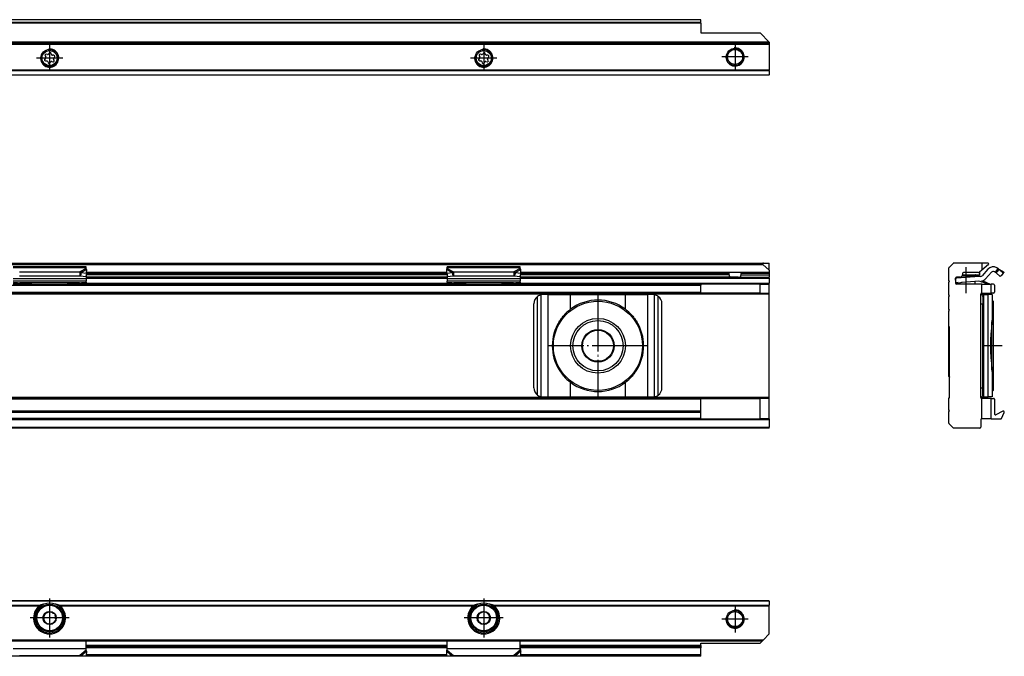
# Model space of a CAD drawing. Header units: millimetres. Extents: x -746 to 1106, y -92 to 517.
# Tile 55 of 55: x 891 to 1106, y 378 to 517. Entities that reach past the tile are written whole.
import ezdxf

# ---------------------------------------------------------------- set-up
doc = ezdxf.new("R2010")
doc.units = ezdxf.units.MM
doc.linetypes.add('DOT_CENTER', pattern=[14, 12, -1, 0, -1])
doc.layers.add('1', color=7, linetype='Continuous')

# ---------------------------------------------------------------- blocks, each defined once
blk = doc.blocks.new('SOPORTE_SV2-T__51', base_point=(229.75, 504.65))
at = {"color": 7, "linetype": 'Continuous'}
for p, q in [((1039.75, 516.8), (244.75, 516.8)), ((1039.75, 516.78), (1039.75, 516.8)), ((1039.75, 516.19), (1039.75, 516.78)), ((1039.75, 516.01), (1039.75, 516.19)), ((1039.75, 516.01), (1039.75, 513.9)), ((1039.75, 513.9), (1052.75, 513.9)), ((1054.75, 511.9), (1052.75, 513.9)), ((1054.75, 511.65), (229.75, 511.65)), ((1054.75, 511.9), (1054.75, 511.85)), ((1054.75, 511.85), (1054.75, 511.65)), ((1054.75, 511.65), (1054.75, 511.45)), ((1054.75, 511.45), (1054.75, 505.74)), ((896.27, 508.88), (896.4, 508.65)), ((896.79, 509.16), (896.53, 509.22)), ((897.17, 509.49), (897.04, 509.27)), ((897.67, 509.19), (897.6, 509.44)), ((898.15, 509.02), (897.89, 509.02)), ((898.14, 508.43), (898.32, 508.62)), ((991.27, 508.88), (991.4, 508.65)), ((991.79, 509.16), (991.53, 509.22)), ((992.17, 509.49), (992.04, 509.27)), ((992.67, 509.19), (992.6, 509.44)), ((993.15, 509.02), (992.89, 509.02)), ((993.14, 508.43), (993.32, 508.62)), ((896.36, 508.38), (896.18, 508.19)), ((896.35, 507.79), (896.61, 507.79)), ((896.83, 507.62), (896.9, 507.37)), ((897.33, 507.32), (897.46, 507.54)), ((897.72, 507.65), (897.97, 507.59)), ((898.23, 507.93), (898.1, 508.16)), ((991.36, 508.38), (991.18, 508.19)), ((991.35, 507.79), (991.61, 507.79)), ((991.83, 507.62), (991.9, 507.37)), ((992.33, 507.32), (992.46, 507.54)), ((992.72, 507.65), (992.97, 507.59)), ((993.23, 507.93), (993.1, 508.16)), ((1054.75, 504.65), (229.75, 504.65)), ((1054.75, 505.6), (1054.75, 505.74)), ((1054.75, 505.6), (1054.75, 504.71)), ((1054.75, 504.65), (1054.75, 504.71))]:
    blk.add_line(p, q, dxfattribs=at)
at = {"color": 3, "linetype": 'Continuous'}
for p, q in [((1039.75, 516.78), (244.75, 516.78)), ((1039.75, 516.19), (244.75, 516.19)), ((1039.75, 516.01), (244.75, 516.01)), ((1054.75, 511.85), (229.75, 511.85)), ((229.75, 511.45), (1054.75, 511.45)), ((1054.75, 505.74), (229.75, 505.74)), ((1054.75, 505.6), (229.75, 505.6)), ((229.75, 504.71), (1054.75, 504.71))]:
    blk.add_line(p, q, dxfattribs=at)
at = {"color": 7, "linetype": 'Continuous'}
for centre, radius in [((897.25, 508.4), 1.9), ((897.25, 508.4), 1.65), ((992.25, 508.4), 1.9), ((992.25, 508.4), 1.65), ((1047.25, 508.65), 1.9), ((1047.25, 508.65), 1.65)]:
    blk.add_circle(centre, radius, dxfattribs=at)
for centre, start, end in [((896.47, 509), 76.5421, 209.4344), ((896.2, 508.54), 316.1284, 29.4344), ((896.84, 509.39), 256.5421, 329.8481), ((897.37, 509.37), 16.1284, 149.8481), ((897.89, 509.25), 196.1284, 269.4344), ((898.15, 508.78), 316.1284, 89.4344), ((991.47, 509), 76.5421, 209.4344), ((991.2, 508.54), 316.1284, 29.4344), ((991.84, 509.39), 256.5421, 329.8481), ((992.37, 509.37), 16.1284, 149.8481), ((992.89, 509.25), 196.1284, 269.4344), ((993.15, 508.78), 316.1284, 89.4344), ((896.35, 508.03), 136.1284, 269.4344), ((896.61, 507.56), 16.1294, 89.4344), ((897.13, 507.43), 196.1294, 329.4344), ((897.66, 507.42), 76.1284, 149.4344), ((898.03, 507.81), 256.1284, 29.4344), ((898.3, 508.27), 136.1284, 209.4344), ((991.35, 508.03), 136.1284, 269.4344), ((991.61, 507.56), 16.1294, 89.4344), ((992.13, 507.43), 196.1294, 329.4344), ((992.66, 507.42), 76.1284, 149.4344), ((993.03, 507.81), 256.1284, 29.4344), ((993.3, 508.27), 136.1284, 209.4344)]:
    blk.add_arc(centre, 0.233, start, end, dxfattribs=at)
at = {"layer": '1', "color": 2, "linetype": 'DOT_CENTER'}
for p, q in [((897.25, 511.3), (897.25, 505.5)), ((992.25, 511.3), (992.25, 505.5)), ((1047.25, 511.55), (1047.25, 505.75)), ((1050.15, 508.65), (1044.35, 508.65)), ((900.15, 508.4), (894.35, 508.4)), ((995.15, 508.4), (989.35, 508.4))]:
    blk.add_line(p, q, dxfattribs=at)
at = {"layer": '1', "color": 30, "linetype": 'Continuous'}
for centre in [(897.25, 508.4), (992.25, 508.4), (1047.25, 508.65)]:
    blk.add_arc(centre, 2, 175, 95, dxfattribs=at)
blk = doc.blocks.new('Bottom6', base_point=(317.25, 510.72))
blk.add_blockref('SOPORTE_SV2-T__51', (229.75, 504.65))
blk = doc.blocks.new('SOPORTE_SV2-T__52', base_point=(229.75, 427.45))
at = {"color": 7, "linetype": 'Continuous'}
for p, q in [((231.05, 463.55), (1053.45, 463.55)), ((1053.45, 463.55), (1054.75, 463.55)), ((1054.75, 462), (1054.75, 463.55)), ((231.18, 463.2), (1053.32, 463.2)), ((905.25, 462.72), (889.25, 462.72)), ((890.66, 461.6), (903.84, 461.6)), ((903.84, 461.6), (903.84, 461.09)), ((904.17, 461.51), (904.06, 461.07)), ((904.17, 461.51), (905.34, 461.33)), ((905.34, 461.33), (905.16, 460.6)), ((905.25, 462.51), (905.25, 462.72)), ((905.25, 462.33), (905.25, 462.51)), ((905.34, 461.33), (905.36, 462.13)), ((984.16, 461.45), (905.34, 461.45)), ((984.16, 461.33), (984.14, 462.13)), ((984.16, 461.33), (985.33, 461.51)), ((984.16, 461.33), (984.34, 460.6)), ((984.25, 462.51), (984.25, 462.72)), ((1000.25, 462.72), (984.25, 462.72)), ((984.25, 462.33), (984.25, 462.51)), ((985.33, 461.51), (985.44, 461.07)), ((985.66, 461.6), (998.84, 461.6)), ((985.66, 461.6), (985.66, 461.09)), ((998.84, 461.6), (998.84, 461.09)), ((999.17, 461.51), (999.06, 461.07)), ((999.17, 461.51), (1000.34, 461.33)), ((1000.34, 461.33), (1000.16, 460.6)), ((1000.25, 462.51), (1000.25, 462.72)), ((1000.25, 462.33), (1000.25, 462.51)), ((1000.34, 461.33), (1000.36, 462.13)), ((1045.81, 461.45), (1000.34, 461.45)), ((1048.69, 461.45), (1045.81, 461.45)), ((1045.94, 460.95), (1045.94, 461.25)), ((1048.56, 460.95), (1048.56, 461.25)), ((1054.75, 461.45), (1048.69, 461.45)), ((1053.32, 463.2), (1054.75, 462)), ((1054.75, 462), (1054.75, 461.5)), ((1054.75, 461.45), (1054.75, 461.5)), ((1054.75, 461.45), (1054.75, 461.25)), ((1054.75, 461.25), (1054.75, 460.95)), ((905.25, 459.62), (889.25, 459.62)), ((889.25, 458.95), (892.01, 458.95)), ((890.66, 460.75), (903.84, 460.75)), ((890.74, 459.23), (890.74, 459.12)), ((890.74, 459.23), (894.25, 458.96)), ((892.01, 458.95), (890.74, 459.05)), ((892.01, 458.95), (894.25, 458.95)), ((894.25, 458.96), (894.25, 458.95)), ((894.25, 458.96), (900.25, 458.96)), ((894.25, 458.95), (900.25, 458.95)), ((900.25, 458.96), (903.76, 459.23)), ((900.25, 458.96), (900.25, 458.95)), ((900.25, 458.95), (902.49, 458.95)), ((903.76, 459.05), (902.49, 458.95)), ((902.49, 458.95), (905.25, 458.95)), ((903.76, 459.12), (903.76, 459.23)), ((903.84, 461.09), (903.84, 460.75)), ((904.06, 461.07), (903.98, 460.78)), ((903.98, 460.78), (905.16, 460.6)), ((905.25, 460.98), (905.25, 460.11)), ((984.25, 460.45), (905.25, 460.45)), ((905.25, 460.11), (905.25, 459.62)), ((905.25, 459.34), (905.25, 459.62)), ((905.25, 459.34), (905.25, 459.16)), ((905.25, 459.16), (905.25, 458.95)), ((905.25, 458.95), (984.25, 458.95)), ((984.25, 460.98), (984.25, 460.11)), ((984.25, 460.11), (984.25, 459.62)), ((1000.25, 459.62), (984.25, 459.62)), ((984.25, 459.34), (984.25, 459.62)), ((984.25, 459.34), (984.25, 459.16)), ((984.25, 459.16), (984.25, 458.95)), ((984.25, 458.95), (987.01, 458.95)), ((984.34, 460.6), (985.52, 460.78)), ((985.44, 461.07), (985.52, 460.78)), ((985.66, 461.09), (985.66, 460.75)), ((985.66, 460.75), (998.84, 460.75)), ((985.74, 459.23), (985.74, 459.12)), ((985.74, 459.23), (989.25, 458.96)), ((987.01, 458.95), (985.74, 459.05)), ((987.01, 458.95), (989.25, 458.95)), ((989.25, 458.96), (995.25, 458.96)), ((989.25, 458.96), (989.25, 458.95)), ((989.25, 458.95), (995.25, 458.95)), ((995.25, 458.96), (998.76, 459.23)), ((995.25, 458.96), (995.25, 458.95)), ((995.25, 458.95), (997.49, 458.95)), ((998.76, 459.05), (997.49, 458.95)), ((997.49, 458.95), (1000.25, 458.95)), ((998.76, 459.12), (998.76, 459.23)), ((998.84, 461.09), (998.84, 460.75)), ((999.06, 461.07), (998.98, 460.78)), ((998.98, 460.78), (1000.16, 460.6)), ((1000.25, 460.98), (1000.25, 460.11)), ((1046.56, 460.45), (1000.25, 460.45)), ((1000.25, 460.11), (1000.25, 459.62)), ((1000.25, 459.34), (1000.25, 459.62)), ((1000.25, 459.34), (1000.25, 459.16)), ((1000.25, 459.16), (1000.25, 458.95)), ((1000.25, 458.95), (1039.75, 458.95)), ((1039.75, 458.95), (1039.75, 458.75)), ((1052.75, 458.95), (1039.75, 458.95)), ((1047.94, 460.45), (1046.56, 460.45)), ((1047.94, 460.45), (1054.75, 460.45)), ((1052.75, 456.95), (1052.75, 458.95)), ((1052.75, 458.95), (1054.75, 458.95)), ((1054.75, 460.95), (1054.75, 460.45)), ((1054.75, 460.25), (1054.75, 460.45)), ((1054.75, 460.25), (1054.75, 459.15)), ((1054.75, 458.95), (1054.75, 459.15)), ((1054.75, 456.95), (1054.75, 458.95)), ((244.75, 456.95), (1039.75, 456.95)), ((1039.75, 457.15), (1039.75, 458.75)), ((1039.75, 456.95), (1039.75, 457.15)), ((1052.75, 456.95), (1039.75, 456.95)), ((1052.75, 456.95), (1054.75, 456.95)), ((1054.75, 456.75), (1054.75, 456.95)), ((1003.25, 436.25), (1003.25, 454.65)), ((1006.32, 456.65), (1005.25, 456.65)), ((1006.32, 456.65), (1011.24, 456.65)), ((1011.24, 456.65), (1023.26, 456.65)), ((1023.26, 456.65), (1028.18, 456.65)), ((1029.25, 456.65), (1028.18, 456.65)), ((1031.25, 436.25), (1031.25, 454.65)), ((1054.75, 434.15), (1054.75, 456.75)), ((1039.75, 433.95), (244.75, 433.95)), ((1005.25, 434.25), (1006.32, 434.25)), ((1006.32, 434.25), (1011.24, 434.25)), ((1011.24, 434.25), (1023.26, 434.25)), ((1023.26, 434.25), (1028.18, 434.25)), ((1028.18, 434.25), (1029.25, 434.25)), ((1039.75, 433.95), (1039.75, 433.75)), ((1039.75, 433.95), (1052.75, 433.95)), ((1039.75, 431.17), (1039.75, 433.75)), ((1054.75, 433.95), (1052.75, 433.95)), ((1052.75, 429.45), (1052.75, 433.95)), ((1054.75, 433.95), (1054.75, 434.15)), ((1054.75, 429.45), (1054.75, 433.95)), ((1039.75, 431.17), (244.75, 431.17)), ((1039.75, 430.89), (1039.75, 431.17)), ((1039.75, 429.45), (244.75, 429.45)), ((1039.75, 429.57), (1039.75, 430.89)), ((1039.75, 429.45), (1039.75, 429.57)), ((1039.75, 429.45), (1052.75, 429.45)), ((1054.75, 429.45), (1052.75, 429.45)), ((1054.75, 429.45), (1054.75, 429.25)), ((1054.75, 429.25), (1054.75, 427.65)), ((1054.75, 427.45), (229.75, 427.45)), ((1054.75, 427.45), (1054.75, 427.65))]:
    blk.add_line(p, q, dxfattribs=at)
at = {"color": 3, "linetype": 'Continuous'}
for p, q in [((905.25, 462.51), (889.25, 462.51)), ((905.25, 462.33), (903.84, 461.6)), ((905.36, 462.13), (904.17, 461.51)), ((905.32, 461.25), (984.18, 461.25)), ((984.16, 461.5), (905.34, 461.5)), ((984.14, 462.13), (985.33, 461.51)), ((1000.25, 462.51), (984.25, 462.51)), ((984.25, 462.33), (985.66, 461.6)), ((1000.25, 462.33), (998.84, 461.6)), ((1000.36, 462.13), (999.17, 461.51)), ((1000.32, 461.25), (1045.94, 461.25)), ((1054.75, 461.5), (1000.34, 461.5)), ((1054.75, 461.25), (1048.56, 461.25)), ((905.25, 460.11), (889.25, 460.11)), ((903.76, 459.23), (890.74, 459.23)), ((890.74, 459.12), (890.74, 459.05)), ((903.76, 459.05), (903.76, 459.12)), ((984.25, 460.95), (905.25, 460.95)), ((905.25, 460.25), (984.25, 460.25)), ((905.25, 459.15), (984.25, 459.15)), ((1000.25, 460.11), (984.25, 460.11)), ((998.76, 459.23), (985.74, 459.23)), ((985.74, 459.12), (985.74, 459.05)), ((998.76, 459.05), (998.76, 459.12)), ((1045.94, 460.95), (1000.25, 460.95)), ((1000.25, 460.25), (1054.75, 460.25)), ((1000.25, 459.15), (1054.75, 459.15)), ((1048.56, 460.95), (1054.75, 460.95)), ((244.75, 458.75), (1039.75, 458.75)), ((244.75, 457.15), (1039.75, 457.15)), ((1054.75, 456.75), (229.75, 456.75)), ((1004.05, 434.65), (1004.05, 456.25)), ((1004.85, 434.29), (1004.85, 456.61)), ((1006.32, 434.25), (1006.32, 456.65)), ((1011.24, 453.44), (1011.24, 456.65)), ((1023.26, 453.44), (1023.26, 456.65)), ((1028.18, 434.25), (1028.18, 456.65)), ((1029.65, 434.29), (1029.65, 456.61)), ((1030.45, 434.65), (1030.45, 456.25)), ((1011.24, 434.25), (1011.24, 437.46)), ((1023.26, 434.25), (1023.26, 437.46)), ((1054.75, 434.15), (229.75, 434.15)), ((1039.75, 433.75), (244.75, 433.75)), ((1054.75, 429.25), (229.75, 429.25)), ((1039.75, 430.89), (244.75, 430.89)), ((1039.75, 429.57), (244.75, 429.57)), ((229.75, 427.65), (1054.75, 427.65))]:
    blk.add_line(p, q, dxfattribs=at)
at = {"color": 7, "linetype": 'Continuous'}
for radius in [9.75, 6, 5.5, 3.55, 3.4]:
    blk.add_circle((1017.25, 445.45), radius, dxfattribs=at)
for centre, radius, start, end in [((1053.45, 463.35), 0.2, 90, 230), ((1005.25, 454.65), 2, 126.8699, 180), ((1005.25, 454.65), 2, 101.598, 126.8699), ((1005.25, 454.65), 2, 90, 101.598), ((1017.25, 445.45), 10, 53.076, 126.924), ((1029.25, 454.65), 2, 78.402, 90), ((1029.25, 454.65), 2, 53.1301, 78.402), ((1029.25, 454.65), 2, 360, 53.1301), ((1017.25, 445.45), 10, 126.924, 138.5708), ((1017.25, 445.45), 10, 41.4292, 53.076), ((1017.25, 445.45), 10, 148.2363, 211.7637), ((1017.25, 445.45), 10, 328.2362, 31.7638), ((1017.25, 445.45), 10, 221.4292, 233.076), ((1017.25, 445.45), 10, 233.076, 306.924), ((1017.25, 445.45), 10, 306.924, 318.5708), ((1005.25, 436.25), 2, 180, 233.1301), ((1029.25, 436.25), 2, 306.8699, 0), ((1005.25, 436.25), 2, 233.1301, 258.402), ((1005.25, 436.25), 2, 258.402, 270), ((1029.25, 436.25), 2, 270, 281.598), ((1029.25, 436.25), 2, 281.598, 306.8699)]:
    blk.add_arc(centre, radius, start, end, dxfattribs=at)
for points, knots in [([(903.84, 461.6), (903.86, 461.6), (903.92, 461.59), (904, 461.56), (904.09, 461.54), (904.14, 461.52), (904.17, 461.51)], [0, 0, 0, 0, 0.0849289, 0.1704941, 0.2598165, 0.3435203, 0.3435203, 0.3435203, 0.3435203]), ([(905.36, 462.13), (905.35, 462.15), (905.33, 462.19), (905.31, 462.24), (905.28, 462.29), (905.26, 462.32), (905.25, 462.33)], [0, 0, 0, 0, 0.0669463, 0.1234866, 0.1753749, 0.2333288, 0.2333288, 0.2333288, 0.2333288]), ([(984.14, 462.13), (984.15, 462.15), (984.17, 462.18), (984.19, 462.24), (984.22, 462.29), (984.24, 462.32), (984.25, 462.33)], [0, 0, 0, 0, 0.0630544, 0.1234867, 0.1753749, 0.2333288, 0.2333288, 0.2333288, 0.2333288]), ([(985.33, 461.51), (985.36, 461.52), (985.41, 461.54), (985.5, 461.56), (985.58, 461.59), (985.64, 461.6), (985.66, 461.6)], [0, 0, 0, 0, 0.0837038, 0.1730262, 0.2625573, 0.3435202, 0.3435202, 0.3435202, 0.3435202]), ([(998.84, 461.6), (998.86, 461.6), (998.92, 461.59), (999, 461.56), (999.09, 461.54), (999.14, 461.52), (999.17, 461.51)], [0, 0, 0, 0, 0.0849289, 0.1704941, 0.256711, 0.3435204, 0.3435204, 0.3435204, 0.3435204]), ([(1000.36, 462.13), (1000.35, 462.15), (1000.33, 462.19), (1000.31, 462.24), (1000.28, 462.29), (1000.26, 462.32), (1000.25, 462.33)], [0, 0, 0, 0, 0.0669463, 0.1234866, 0.179919, 0.233329, 0.233329, 0.233329, 0.233329]), ([(1045.94, 461.25), (1045.94, 461.25), (1045.94, 461.25), (1045.94, 461.27), (1045.94, 461.29), (1045.93, 461.31), (1045.92, 461.33), (1045.92, 461.35), (1045.91, 461.37), (1045.9, 461.38), (1045.89, 461.4), (1045.87, 461.42), (1045.85, 461.43), (1045.84, 461.44), (1045.83, 461.45), (1045.82, 461.45), (1045.81, 461.45), (1045.81, 461.45)], [0, 0, 0, 0, 0.0032225, 0.006338, 0.0372102, 0.0632564, 0.083787, 0.1030618, 0.1216971, 0.1373153, 0.1560878, 0.1863671, 0.2138768, 0.226148, 0.2378617, 0.2480574, 0.2594298, 0.2594298, 0.2594298, 0.2594298]), ([(1048.69, 461.45), (1048.69, 461.45), (1048.68, 461.45), (1048.67, 461.45), (1048.66, 461.44), (1048.65, 461.44), (1048.64, 461.43), (1048.63, 461.42), (1048.62, 461.41), (1048.61, 461.4), (1048.6, 461.38), (1048.59, 461.37), (1048.58, 461.35), (1048.57, 461.33), (1048.57, 461.3), (1048.56, 461.27), (1048.56, 461.25), (1048.56, 461.25), (1048.56, 461.25)], [0, 0, 0, 0, 0.0113724, 0.0215681, 0.034295, 0.0455524, 0.0601179, 0.072677, 0.0876892, 0.1034034, 0.1221759, 0.137794, 0.1549653, 0.175704, 0.2137324, 0.2531152, 0.2562308, 0.2594532, 0.2594532, 0.2594532, 0.2594532]), ([(889.25, 459.34), (889.37, 459.33), (889.62, 459.32), (890, 459.29), (890.37, 459.26), (890.62, 459.24), (890.74, 459.23)], [0, 0, 0, 0, 0.373743, 0.74735, 1.121192, 1.494893, 1.494893, 1.494893, 1.494893]), ([(890.74, 459.05), (890.62, 459.06), (890.37, 459.08), (890, 459.1), (889.62, 459.13), (889.37, 459.15), (889.25, 459.16)], [0, 0, 0, 0, 0.373642, 0.747439, 1.120991, 1.494694, 1.494694, 1.494694, 1.494694]), ([(903.76, 459.23), (903.88, 459.24), (904.13, 459.26), (904.5, 459.29), (904.88, 459.32), (905.13, 459.33), (905.25, 459.34)], [0, 0, 0, 0, 0.373701, 0.747543, 1.121146, 1.494893, 1.494893, 1.494893, 1.494893]), ([(905.25, 459.16), (905.13, 459.15), (904.88, 459.13), (904.5, 459.1), (904.13, 459.08), (903.88, 459.06), (903.76, 459.05)], [0, 0, 0, 0, 0.373697, 0.747255, 1.121052, 1.494694, 1.494694, 1.494694, 1.494694]), ([(903.84, 460.75), (903.85, 460.75), (903.87, 460.75), (903.91, 460.76), (903.95, 460.77), (903.97, 460.78), (903.98, 460.78)], [0, 0, 0, 0, 0.0383658, 0.0760959, 0.1140041, 0.1512902, 0.1512902, 0.1512902, 0.1512902]), ([(984.25, 459.34), (984.37, 459.33), (984.62, 459.32), (985, 459.29), (985.37, 459.26), (985.62, 459.24), (985.74, 459.23)], [0, 0, 0, 0, 0.373743, 0.74735, 1.121197, 1.494893, 1.494893, 1.494893, 1.494893]), ([(985.74, 459.05), (985.62, 459.06), (985.37, 459.08), (985, 459.1), (984.62, 459.13), (984.37, 459.15), (984.25, 459.16)], [0, 0, 0, 0, 0.373648, 0.747439, 1.120998, 1.494694, 1.494694, 1.494694, 1.494694]), ([(985.52, 460.78), (985.53, 460.78), (985.55, 460.77), (985.59, 460.76), (985.63, 460.75), (985.65, 460.75), (985.66, 460.75)], [0, 0, 0, 0, 0.0372861, 0.0751943, 0.1129244, 0.1512902, 0.1512902, 0.1512902, 0.1512902]), ([(998.76, 459.23), (998.88, 459.24), (999.13, 459.26), (999.5, 459.29), (999.88, 459.32), (1000.13, 459.33), (1000.25, 459.34)], [0, 0, 0, 0, 0.373696, 0.747543, 1.121146, 1.494893, 1.494893, 1.494893, 1.494893]), ([(1000.25, 459.16), (1000.13, 459.15), (999.88, 459.13), (999.5, 459.1), (999.13, 459.08), (998.88, 459.06), (998.76, 459.05)], [0, 0, 0, 0, 0.373702, 0.747255, 1.121052, 1.494694, 1.494694, 1.494694, 1.494694]), ([(998.84, 460.75), (998.85, 460.75), (998.87, 460.75), (998.91, 460.76), (998.95, 460.77), (998.97, 460.78), (998.98, 460.78)], [0, 0, 0, 0, 0.0383658, 0.0760959, 0.1140041, 0.1512902, 0.1512902, 0.1512902, 0.1512902]), ([(1045.94, 460.95), (1045.94, 460.93), (1045.94, 460.88), (1045.95, 460.81), (1045.97, 460.75), (1045.99, 460.69), (1046.02, 460.64), (1046.06, 460.6), (1046.09, 460.57), (1046.15, 460.53), (1046.23, 460.49), (1046.33, 460.46), (1046.45, 460.45), (1046.52, 460.45), (1046.56, 460.45)], [0, 0, 0, 0, 0.0693078, 0.1388324, 0.200009, 0.2685721, 0.3256792, 0.3745323, 0.4256887, 0.4743188, 0.5783752, 0.6875919, 0.7989534, 0.9186591, 0.9186591, 0.9186591, 0.9186591]), ([(1047.94, 460.45), (1047.98, 460.45), (1048.05, 460.45), (1048.17, 460.46), (1048.27, 460.49), (1048.35, 460.53), (1048.41, 460.57), (1048.44, 460.6), (1048.48, 460.64), (1048.51, 460.69), (1048.53, 460.75), (1048.55, 460.8), (1048.55, 460.85), (1048.56, 460.88), (1048.56, 460.91), (1048.56, 460.94), (1048.56, 460.95)], [0, 0, 0, 0, 0.1197057, 0.2310672, 0.3402839, 0.4443402, 0.4929703, 0.5441268, 0.5929799, 0.650087, 0.71865, 0.7798266, 0.814288, 0.84864, 0.8806683, 0.9187121, 0.9187121, 0.9187121, 0.9187121]), ([(1008.75, 450.71), (1008.83, 450.83), (1008.99, 451.06), (1009.24, 451.4), (1009.49, 451.74), (1009.67, 451.96), (1009.75, 452.07)], [0, 0, 0, 0, 0.425548, 0.842522, 1.267064, 1.685169, 1.685169, 1.685169, 1.685169]), ([(1024.75, 452.07), (1024.83, 451.96), (1025.01, 451.74), (1025.26, 451.4), (1025.51, 451.06), (1025.67, 450.83), (1025.75, 450.71)], [0, 0, 0, 0, 0.418104, 0.842646, 1.25962, 1.685167, 1.685167, 1.685167, 1.685167]), ([(1009.75, 438.83), (1009.67, 438.94), (1009.49, 439.16), (1009.24, 439.5), (1008.99, 439.84), (1008.83, 440.07), (1008.75, 440.19)], [0, 0, 0, 0, 0.418104, 0.842647, 1.259621, 1.685169, 1.685169, 1.685169, 1.685169]), ([(1025.75, 440.19), (1025.67, 440.07), (1025.51, 439.84), (1025.26, 439.5), (1025.01, 439.16), (1024.83, 438.94), (1024.75, 438.83)], [0, 0, 0, 0, 0.425548, 0.842521, 1.267063, 1.685167, 1.685167, 1.685167, 1.685167])]:
    blk.add_open_spline(points, degree=3, knots=knots, dxfattribs=at)
at = {"layer": '1', "color": 2, "linetype": 'DOT_CENTER'}
for p, q in [((1017.25, 456.45), (1017.25, 434.45)), ((1017.25, 456.2), (1017.25, 434.7)), ((1028.25, 445.45), (1006.25, 445.45)), ((1028, 445.45), (1006.5, 445.45))]:
    blk.add_line(p, q, dxfattribs=at)
blk = doc.blocks.new('Front8', base_point=(317.25, 445.5))
blk.add_blockref('SOPORTE_SV2-T__52', (229.75, 427.45))
blk = doc.blocks.new('SOPORTE_SV2-T__54', base_point=(1094.01, 427.45))
at = {"color": 7, "linetype": 'Continuous'}
for p, q in [((1094.07, 462.61), (1094.95, 463.49)), ((1101.26, 463.55), (1095.1, 463.55)), ((1101.26, 463.55), (1101.26, 462)), ((1102.56, 463.55), (1101.26, 463.55)), ((1094.01, 459.75), (1094.01, 462.47)), ((1097.01, 461.25), (1097.01, 461)), ((1100.54, 461.45), (1097.21, 461.45)), ((1100.76, 461.58), (1100.67, 461.5)), ((1101.26, 462), (1100.76, 461.58)), ((1100.76, 461.58), (1100.76, 461)), ((1102.69, 463.2), (1101.26, 462)), ((1102.6, 462.21), (1101.34, 460.77)), ((1103.35, 461.55), (1102.09, 460.11)), ((1104.27, 461.48), (1103.99, 461.65)), ((1104.27, 461.48), (1104.48, 461.82)), ((1104.4, 461.4), (1104.66, 461.69)), ((1105.29, 460.6), (1104.4, 461.4)), ((1104.48, 461.82), (1104.79, 462.33)), ((1104.79, 462.33), (1104.5, 462.51)), ((1104.66, 461.69), (1105.05, 462.13)), ((1104.79, 462.33), (1106, 461.6)), ((1105.94, 461.33), (1105.05, 462.13)), ((1105.94, 461.33), (1105.63, 460.98)), ((1106.07, 461.51), (1105.94, 461.33)), ((1094.21, 459.55), (1094.01, 459.75)), ((1094.01, 459.35), (1094.21, 459.55)), ((1094.01, 456.6), (1094.01, 459.35)), ((1095.51, 460.25), (1095.51, 459.15)), ((1095.79, 460.25), (1095.52, 460.24)), ((1095.58, 459.24), (1095.52, 460.24)), ((1095.79, 459.25), (1095.58, 459.24)), ((1096.07, 459.27), (1095.65, 459.14)), ((1095.65, 459.14), (1095.71, 458.95)), ((1095.79, 460.45), (1095.71, 460.45)), ((1095.79, 458.97), (1095.71, 458.95)), ((1095.71, 458.95), (1095.71, 458.95)), ((1101.26, 458.95), (1095.71, 458.95)), ((1099.74, 460.52), (1095.79, 460.25)), ((1096.51, 460.45), (1095.79, 460.45)), ((1095.79, 460.45), (1095.79, 460.25)), ((1096.82, 459.3), (1095.79, 458.97)), ((1096.07, 459.27), (1095.79, 459.25)), ((1095.79, 459.25), (1095.79, 459.18)), ((1095.79, 458.97), (1095.79, 458.95)), ((1099.74, 460.65), (1096.91, 460.65)), ((1099.74, 459.51), (1096.92, 459.33)), ((1099.74, 460.85), (1097, 460.85)), ((1097.01, 461), (1097.01, 460.95)), ((1097.01, 461), (1099.89, 461)), ((1100.76, 460.85), (1099.74, 460.85)), ((1100.76, 460.65), (1099.74, 460.65)), ((1099.74, 460.65), (1099.74, 460.52)), ((1100.99, 460.6), (1099.74, 460.52)), ((1100.47, 459.56), (1099.74, 459.51)), ((1099.74, 459.51), (1099.74, 458.95)), ((1099.89, 461), (1100.76, 461)), ((1100.76, 460.85), (1100.76, 460.65)), ((1101.26, 458.95), (1102.52, 458.95)), ((1101.26, 456.95), (1101.26, 458.95)), ((1102.08, 459.34), (1102.01, 459.16)), ((1102.28, 459.05), (1102.52, 458.95)), ((1102.31, 459.12), (1102.36, 459.23)), ((1103.01, 458.96), (1102.36, 459.23)), ((1102.52, 458.95), (1103, 458.95)), ((1103.01, 458.96), (1103, 458.95)), ((1103, 458.95), (1103.26, 458.95)), ((1103.26, 456.95), (1103.26, 458.95)), ((1103.81, 458.95), (1103.26, 458.95)), ((1105.44, 460.77), (1105.29, 460.6)), ((1105.63, 460.98), (1105.44, 460.77)), ((1105.63, 460.98), (1105.48, 460.75)), ((1101.21, 456.95), (1101.26, 456.95)), ((1101.26, 456.95), (1103.26, 456.95)), ((1103.81, 456.95), (1103.26, 456.95)), ((1104.01, 458.75), (1104.01, 457.15)), ((1094.21, 456.4), (1094.01, 456.6)), ((1094.01, 456.2), (1094.21, 456.4)), ((1094.01, 453.45), (1094.01, 456.2)), ((1101.01, 456.45), (1101.01, 456.75)), ((1101.01, 454.65), (1101.01, 456.45)), ((1101.01, 436.25), (1101.01, 454.65)), ((1101.38, 456.65), (1101.97, 456.65)), ((1101.49, 456.25), (1101.49, 454.65)), ((1101.49, 436.25), (1101.49, 454.65)), ((1101.97, 456.65), (1102.64, 456.65)), ((1103.49, 456.65), (1102.64, 456.65)), ((1103.49, 456.65), (1103.49, 455.43)), ((1103.49, 455.43), (1103.49, 451.41)), ((1103.71, 455.2), (1103.49, 455.43)), ((1103.71, 455.2), (1103.71, 435.7)), ((1094.21, 453.25), (1094.01, 453.45)), ((1094.01, 453.05), (1094.21, 453.25)), ((1094.01, 449.75), (1094.01, 453.05)), ((1103.46, 440.19), (1103.46, 450.71)), ((1103.46, 450.71), (1103.46, 450.71)), ((1094.01, 445.45), (1094.01, 449.75)), ((1094.21, 449.55), (1094.01, 449.75)), ((1094.21, 434.15), (1094.21, 449.55)), ((1094.01, 438.75), (1094.01, 445.45)), ((1103.49, 439.49), (1103.49, 439.49)), ((1103.49, 439.49), (1103.49, 435.47)), ((1101.01, 434.45), (1101.01, 436.25)), ((1101.49, 434.65), (1101.49, 436.25)), ((1103.71, 435.7), (1103.49, 435.47)), ((1103.49, 435.47), (1103.49, 434.25)), ((1094.01, 433.95), (1094.21, 434.15)), ((1094.01, 431.45), (1094.01, 433.95)), ((1101.01, 434.15), (1101.01, 434.45)), ((1101.26, 433.95), (1101.21, 433.95)), ((1103.26, 433.95), (1101.26, 433.95)), ((1101.26, 429.45), (1101.26, 433.95)), ((1101.38, 434.25), (1101.97, 434.25)), ((1101.97, 434.25), (1102.64, 434.25)), ((1103.49, 434.25), (1102.64, 434.25)), ((1103.26, 433.95), (1103.81, 433.95)), ((1103.26, 429.45), (1103.26, 433.95)), ((1104.01, 433.75), (1104.01, 430.56)), ((1094.21, 431.25), (1094.01, 431.45)), ((1094.01, 431.05), (1094.21, 431.25)), ((1094.01, 428.53), (1094.01, 431.05)), ((1105.87, 431.15), (1104.3, 430.38)), ((1101.01, 429.25), (1101.01, 427.65)), ((1101.26, 429.45), (1101.21, 429.45)), ((1103.26, 429.45), (1101.26, 429.45)), ((1103.26, 429.45), (1105.37, 429.45)), ((1105.55, 429.57), (1106.14, 430.89)), ((1094.95, 427.51), (1094.07, 428.39)), ((1100.81, 427.45), (1095.1, 427.45))]:
    blk.add_line(p, q, dxfattribs=at)
at = {"color": 3, "linetype": 'Continuous'}
for p, q in [((1105.05, 462.13), (1106.07, 461.51)), ((1102.28, 459.05), (1102.31, 459.12)), ((1101.01, 454.65), (1101.49, 454.65)), ((1101.72, 434.29), (1101.72, 456.61)), ((1102.64, 434.25), (1102.64, 456.65)), ((1101.01, 436.25), (1101.49, 436.25))]:
    blk.add_line(p, q, dxfattribs=at)
at = {"color": 7, "linetype": 'Continuous'}
for centre, radius, start, end in [((1095.1, 463.35), 0.2, 90, 135), ((1102.56, 463.35), 0.2, 310, 90), ((1094.21, 462.47), 0.2, 135, 180), ((1097.21, 461.25), 0.2, 90, 180), ((1100.54, 461.65), 0.2, 270, 310), ((1103.73, 461.22), 1.5, 58.8, 138.8), ((1103.73, 461.22), 0.5, 58.8, 138.8), ((1095.71, 460.25), 0.2, 90, 180), ((1095.71, 459.15), 0.2, 180, 270), ((1096.51, 460.95), 0.5, 270, 323.1301), ((1099.21, 451.66), 8, 106.6368, 107.4), ((1096.51, 460.95), 0.5, 323.1301, 348.463), ((1096.51, 460.95), 0.5, 348.463, 0), ((1099.89, 460.85), 0.15, 90, 180), ((1099.21, 451.66), 8, 69.5142, 80.9632), ((1100.96, 461.1), 0.5, 273.8, 318.8), ((1100.96, 461.1), 1.5, 279.0954, 318.8), ((1099.21, 451.66), 8.2, 69.5142, 75.977), ((1099.21, 451.66), 8, 67.4, 69.5142), ((1099.21, 451.66), 8.2, 67.4, 69.5142), ((1103.81, 458.75), 0.2, 360, 90), ((1101.21, 456.75), 0.2, 90, 180), ((1103.81, 457.15), 0.2, 270, 360), ((1094.51, 439.11), 0.613, 216.3182, 241.3412), ((1101.21, 434.15), 0.2, 180, 270), ((1103.81, 433.75), 0.2, 0, 90), ((1105.95, 430.97), 0.2, 336, 116), ((1101.21, 429.25), 0.2, 90, 180), ((1104.21, 430.56), 0.2, 180, 296), ((1105.37, 429.65), 0.2, 270, 336), ((1094.21, 428.53), 0.2, 180, 225), ((1095.1, 427.65), 0.2, 225, 270), ((1100.81, 427.65), 0.2, 270, 0)]:
    blk.add_arc(centre, radius, start, end, dxfattribs=at)
for points, knots in [([(1104.4, 461.4), (1104.39, 461.4), (1104.37, 461.42), (1104.34, 461.44), (1104.31, 461.46), (1104.28, 461.47), (1104.27, 461.48)], [0, 0, 0, 0, 0.0365477, 0.0738608, 0.1108807, 0.1478807, 0.1478807, 0.1478807, 0.1478807]), ([(1105.05, 462.13), (1105.03, 462.15), (1104.99, 462.19), (1104.93, 462.24), (1104.86, 462.29), (1104.82, 462.32), (1104.79, 462.33)], [0, 0, 0, 0, 0.087417, 0.1673011, 0.2471879, 0.3339878, 0.3339878, 0.3339878, 0.3339878]), ([(1106, 461.6), (1106.01, 461.6), (1106.02, 461.58), (1106.04, 461.56), (1106.06, 461.54), (1106.07, 461.52), (1106.07, 461.51)], [0, 0, 0, 0, 0.0278798, 0.056395, 0.0889801, 0.1180657, 0.1180657, 0.1180657, 0.1180657]), ([(1105.48, 460.75), (1105.48, 460.75), (1105.47, 460.75), (1105.45, 460.76), (1105.44, 460.77), (1105.44, 460.77), (1105.44, 460.77)], [0, 0, 0, 0, 0.01851896, 0.03712608, 0.04502212, 0.05295365, 0.05295365, 0.05295365, 0.05295365]), ([(1101.15, 456.61), (1101.14, 456.6), (1101.1, 456.58), (1101.07, 456.55), (1101.03, 456.5), (1101.02, 456.47), (1101.01, 456.45)], [0, 0, 0, 0, 0.0544314, 0.107174, 0.1607362, 0.2174339, 0.2174339, 0.2174339, 0.2174339]), ([(1101.29, 456.65), (1101.28, 456.64), (1101.25, 456.64), (1101.22, 456.63), (1101.18, 456.62), (1101.16, 456.61), (1101.15, 456.61)], [0, 0, 0, 0, 0.0394357, 0.0767753, 0.1120119, 0.1455934, 0.1455934, 0.1455934, 0.1455934]), ([(1101.29, 456.65), (1101.31, 456.65), (1101.34, 456.65), (1101.36, 456.65), (1101.38, 456.65)], [0, 0, 0, 0, 0.04287068, 0.08566537, 0.08566537, 0.08566537, 0.08566537]), ([(1101.49, 456.25), (1101.49, 456.29), (1101.49, 456.37), (1101.53, 456.48), (1101.61, 456.57), (1101.68, 456.59), (1101.72, 456.61)], [0, 0, 0, 0, 0.1284187, 0.2386804, 0.3451237, 0.4612568, 0.4612568, 0.4612568, 0.4612568]), ([(1101.97, 456.65), (1101.93, 456.65), (1101.84, 456.64), (1101.76, 456.62), (1101.72, 456.61)], [0, 0, 0, 0, 0.1273559, 0.2566733, 0.2566733, 0.2566733, 0.2566733]), ([(1103.46, 450.71), (1103.45, 450.52), (1103.42, 450.11), (1103.37, 449.49), (1103.3, 448.84), (1103.24, 448.19), (1103.19, 447.52), (1103.14, 446.84), (1103.12, 446.14), (1103.11, 445.45), (1103.12, 444.76), (1103.14, 444.06), (1103.19, 443.38), (1103.24, 442.71), (1103.3, 442.06), (1103.37, 441.41), (1103.42, 440.79), (1103.45, 440.38), (1103.46, 440.19)], [0, 0, 0, 0, 0.598491, 1.228169, 1.868015, 2.536324, 3.202341, 3.894266, 4.578943, 5.277983, 5.977023, 6.6617, 7.353625, 8.019642, 8.687951, 9.327797, 9.957475, 10.555966, 10.555966, 10.555966, 10.555966]), ([(1103.49, 451.41), (1103.49, 451.35), (1103.49, 451.24), (1103.48, 451.06), (1103.47, 450.89), (1103.47, 450.77), (1103.46, 450.71)], [0, 0, 0, 0, 0.173286, 0.3468895, 0.5223744, 0.6979257, 0.6979257, 0.6979257, 0.6979257]), ([(1103.46, 440.19), (1103.47, 440.13), (1103.47, 440.01), (1103.48, 439.84), (1103.49, 439.66), (1103.49, 439.55), (1103.49, 439.49)], [0, 0, 0, 0, 0.1755513, 0.3510362, 0.5246363, 0.6979191, 0.6979191, 0.6979191, 0.6979191]), ([(1101.01, 434.45), (1101.02, 434.43), (1101.03, 434.4), (1101.07, 434.35), (1101.1, 434.32), (1101.14, 434.3), (1101.15, 434.29)], [0, 0, 0, 0, 0.0566976, 0.1102599, 0.1630025, 0.2174339, 0.2174339, 0.2174339, 0.2174339]), ([(1101.15, 434.29), (1101.16, 434.29), (1101.18, 434.28), (1101.22, 434.27), (1101.25, 434.26), (1101.28, 434.26), (1101.29, 434.25)], [0, 0, 0, 0, 0.0335814, 0.0688181, 0.1061577, 0.1455934, 0.1455934, 0.1455934, 0.1455934]), ([(1101.29, 434.25), (1101.31, 434.25), (1101.34, 434.25), (1101.36, 434.25), (1101.38, 434.25)], [0, 0, 0, 0, 0.04287066, 0.08566535, 0.08566535, 0.08566535, 0.08566535]), ([(1101.72, 434.29), (1101.68, 434.31), (1101.61, 434.33), (1101.53, 434.42), (1101.49, 434.53), (1101.49, 434.61), (1101.49, 434.65)], [0, 0, 0, 0, 0.1161331, 0.2225764, 0.3328381, 0.4612568, 0.4612568, 0.4612568, 0.4612568]), ([(1101.72, 434.29), (1101.76, 434.28), (1101.84, 434.26), (1101.93, 434.25), (1101.97, 434.25)], [0, 0, 0, 0, 0.1293174, 0.2566733, 0.2566733, 0.2566733, 0.2566733])]:
    blk.add_open_spline(points, degree=3, knots=knots, dxfattribs=at)
blk.add_open_spline([(1103.46, 440.19), (1103.46, 440.19), (1103.46, 440.19), (1103.46, 440.19)], degree=3, dxfattribs=at)
at = {"layer": '1', "color": 2, "linetype": 'DOT_CENTER'}
for p, q in [((1097.76, 462.65), (1097.76, 456.95)), ((1105.71, 445.45), (1101.49, 445.45))]:
    blk.add_line(p, q, dxfattribs=at)
blk = doc.blocks.new('Left6', base_point=(1100.08, 445.5))
blk.add_blockref('SOPORTE_SV2-T__54', (1094.01, 427.45))
blk = doc.blocks.new('SOPORTE_SV2-T__56', base_point=(229.75, 377.51))
at = {"color": 7, "linetype": 'Continuous'}
for p, q in [((1054.75, 389.65), (229.75, 389.65)), ((895.26, 388.15), (894.9, 388.15)), ((899.6, 388.15), (899.24, 388.15)), ((990.26, 388.15), (989.9, 388.15)), ((994.6, 388.15), (994.24, 388.15)), ((1054.75, 389.6), (1054.75, 389.65)), ((1054.75, 389.6), (1054.75, 388.71)), ((1054.75, 388.57), (1054.75, 388.71)), ((1054.75, 382.4), (1054.75, 388.57)), ((895.92, 386.46), (896.21, 386.68)), ((895.97, 386.1), (895.92, 386.46)), ((896.78, 387.12), (897.07, 387.34)), ((897.07, 387.34), (897.4, 387.2)), ((898.06, 386.92), (898.4, 386.78)), ((898.4, 386.78), (898.45, 386.42)), ((898.53, 385.71), (898.58, 385.35)), ((990.92, 386.46), (991.21, 386.68)), ((990.97, 386.1), (990.92, 386.46)), ((991.78, 387.12), (992.07, 387.34)), ((992.07, 387.34), (992.4, 387.2)), ((993.06, 386.92), (993.4, 386.78)), ((993.4, 386.78), (993.45, 386.42)), ((993.53, 385.71), (993.58, 385.35)), ((896.1, 385.03), (896.05, 385.39)), ((896.44, 384.89), (896.1, 385.03)), ((897.43, 384.47), (897.1, 384.61)), ((897.72, 384.69), (897.43, 384.47)), ((898.58, 385.35), (898.29, 385.12)), ((991.1, 385.03), (991.05, 385.39)), ((991.44, 384.89), (991.1, 385.03)), ((992.43, 384.47), (992.1, 384.61)), ((992.72, 384.69), (992.43, 384.47)), ((993.58, 385.35), (993.29, 385.12)), ((1054.75, 382.4), (1053.45, 381.1)), ((231.25, 380.9), (1053.25, 380.9)), ((905.25, 379.16), (905.25, 380.9)), ((905.25, 379.65), (984.25, 379.65)), ((984.25, 379.19), (984.25, 380.9)), ((1000.25, 379.19), (1000.25, 380.9)), ((1000.25, 379.65), (1039.75, 379.65)), ((1039.75, 380.4), (1052.75, 380.4)), ((1039.75, 379.85), (1039.75, 380.4)), ((1039.75, 379.85), (1039.75, 379.65)), ((1039.75, 379.65), (1039.75, 379.37)), ((1039.75, 377.8), (1039.75, 379.37)), ((1053.25, 380.9), (1052.75, 380.4)), ((1053.45, 381.1), (1053.25, 380.9)), ((1039.75, 377.51), (244.75, 377.51)), ((890.66, 377.67), (903.84, 377.67)), ((904.17, 377.59), (905.34, 377.72)), ((905.25, 378.88), (905.25, 379.16)), ((905.34, 377.72), (905.36, 378.61)), ((984.14, 378.61), (984.19, 378.78)), ((984.16, 377.72), (984.14, 378.61)), ((984.16, 377.72), (985.33, 377.59)), ((984.25, 379.16), (984.25, 379.19)), ((984.25, 378.88), (984.25, 379.16)), ((985.66, 377.67), (998.84, 377.67)), ((999.17, 377.59), (1000.34, 377.72)), ((1000.25, 379.16), (1000.25, 379.19)), ((1000.25, 378.88), (1000.25, 379.16)), ((1000.31, 378.78), (1000.36, 378.61)), ((1000.34, 377.72), (1000.36, 378.61)), ((1039.75, 377.51), (1039.75, 377.8))]:
    blk.add_line(p, q, dxfattribs=at)
at = {"color": 3, "linetype": 'Continuous'}
for p, q in [((1054.75, 389.6), (229.75, 389.6)), ((699.24, 388.71), (895.26, 388.71)), ((699.52, 388.57), (894.98, 388.57)), ((899.24, 388.71), (990.26, 388.71)), ((899.52, 388.57), (989.98, 388.57)), ((994.24, 388.71), (1054.75, 388.71)), ((994.52, 388.57), (1054.75, 388.57)), ((231.05, 381.1), (1053.45, 381.1)), ((984.25, 379.85), (905.25, 379.85)), ((984.25, 379.37), (905.25, 379.37)), ((1039.75, 379.85), (1000.25, 379.85)), ((1039.75, 379.37), (1000.25, 379.37)), ((905.25, 379.16), (889.25, 379.16)), ((905.25, 378.88), (903.84, 377.67)), ((905.36, 378.61), (904.17, 377.59)), ((984.16, 377.8), (905.34, 377.8)), ((984.14, 378.61), (985.33, 377.59)), ((1000.25, 379.16), (984.25, 379.16)), ((984.25, 378.88), (985.66, 377.67)), ((1000.25, 378.88), (998.84, 377.67)), ((1000.36, 378.61), (999.17, 377.59)), ((1039.75, 377.8), (1000.34, 377.8))]:
    blk.add_line(p, q, dxfattribs=at)
at = {"color": 7, "linetype": 'Continuous'}
for centre, radius in [((897.25, 385.9), 3), ((992.25, 385.9), 3), ((897.25, 385.9), 1.45), ((897.25, 385.9), 0.05), ((992.25, 385.9), 1.45), ((992.25, 385.9), 0.05), ((1047.25, 385.65), 1.9), ((1047.25, 385.65), 1.65)]:
    blk.add_circle(centre, radius, dxfattribs=at)
at = {"color": 3, "linetype": 'Continuous'}
for centre in [(897.25, 385.9), (992.25, 385.9)]:
    blk.add_circle(centre, 2.8, dxfattribs=at)
at = {"color": 7, "linetype": 'Continuous'}
for centre, radius, start, end in [((897.25, 385.9), 3.5, 130.3552, 49.6448), ((897.25, 385.9), 3.25, 112.6199, 43.7627), ((897.25, 385.9), 3.25, 67.3801, 112.6199), ((897.25, 385.9), 3.25, 43.7627, 67.3801), ((992.25, 385.9), 3.5, 130.3552, 49.6448), ((992.25, 385.9), 3.25, 112.6199, 67.3801), ((992.25, 385.9), 3.25, 67.3801, 112.6199), ((897.25, 385.9), 1.3, 171.2763, 203.161), ((897.25, 385.9), 1.3, 143.161, 171.2763), ((897.25, 385.9), 1.3, 111.2763, 143.161), ((897.25, 385.9), 1.3, 51.2763, 83.161), ((897.25, 385.9), 1.3, 351.2763, 23.161), ((992.25, 385.9), 1.3, 171.2763, 203.161), ((992.25, 385.9), 1.3, 143.161, 171.2763), ((992.25, 385.9), 1.3, 111.2763, 143.161), ((992.25, 385.9), 1.3, 51.2763, 83.161), ((992.25, 385.9), 1.3, 23.161, 51.2763), ((992.25, 385.9), 1.3, 323.161, 351.2763), ((992.25, 385.9), 1.3, 351.2763, 23.161), ((897.25, 385.9), 1.3, 203.161, 231.2763), ((897.25, 385.9), 1.3, 231.2763, 263.161), ((897.25, 385.9), 1.3, 263.161, 291.2763), ((897.25, 385.9), 1.3, 291.2763, 323.161), ((992.25, 385.9), 1.3, 203.161, 231.2763), ((992.25, 385.9), 1.3, 231.2763, 263.161), ((992.25, 385.9), 1.3, 263.161, 291.2763), ((992.25, 385.9), 1.3, 291.2763, 323.161)]:
    blk.add_arc(centre, radius, start, end, dxfattribs=at)
for points, knots in [([(895.26, 388.71), (895.24, 388.71), (895.19, 388.69), (895.13, 388.66), (895.08, 388.64), (895.05, 388.62), (895.02, 388.6), (894.99, 388.58), (894.98, 388.57)], [0, 0, 0, 0, 0.0689839, 0.1547784, 0.1981732, 0.233649, 0.2710004, 0.313329, 0.313329, 0.313329, 0.313329]), ([(896, 388.9), (895.94, 388.89), (895.81, 388.87), (895.63, 388.82), (895.44, 388.77), (895.32, 388.73), (895.26, 388.71)], [0, 0, 0, 0, 0.1913805, 0.384016, 0.573087, 0.7635471, 0.7635471, 0.7635471, 0.7635471]), ([(899.24, 388.71), (899.18, 388.73), (899.06, 388.77), (898.87, 388.82), (898.69, 388.87), (898.56, 388.89), (898.5, 388.9)], [0, 0, 0, 0, 0.1901218, 0.3787731, 0.5717492, 0.763547, 0.763547, 0.763547, 0.763547]), ([(899.52, 388.57), (899.51, 388.58), (899.49, 388.6), (899.45, 388.62), (899.42, 388.64), (899.37, 388.66), (899.31, 388.69), (899.26, 388.7), (899.24, 388.71)], [0, 0, 0, 0, 0.0380214, 0.0796474, 0.1179557, 0.1585175, 0.2339145, 0.3133326, 0.3133326, 0.3133326, 0.3133326]), ([(990.26, 388.71), (990.24, 388.71), (990.19, 388.69), (990.13, 388.66), (990.08, 388.64), (990.05, 388.62), (990.01, 388.6), (989.99, 388.58), (989.98, 388.57)], [0, 0, 0, 0, 0.0689839, 0.1547784, 0.1981732, 0.233649, 0.2787827, 0.3133299, 0.3133299, 0.3133299, 0.3133299]), ([(991, 388.9), (990.94, 388.89), (990.81, 388.87), (990.63, 388.82), (990.44, 388.77), (990.32, 388.73), (990.26, 388.71)], [0, 0, 0, 0, 0.1913805, 0.384016, 0.5729885, 0.7635471, 0.7635471, 0.7635471, 0.7635471]), ([(994.24, 388.71), (994.18, 388.73), (994.06, 388.77), (993.87, 388.82), (993.69, 388.87), (993.56, 388.89), (993.5, 388.9)], [0, 0, 0, 0, 0.1901218, 0.3787731, 0.5718071, 0.763547, 0.763547, 0.763547, 0.763547]), ([(994.52, 388.57), (994.5, 388.59), (994.45, 388.62), (994.39, 388.65), (994.32, 388.69), (994.27, 388.7), (994.24, 388.71)], [0, 0, 0, 0, 0.0733847, 0.1584419, 0.2234097, 0.3132558, 0.3132558, 0.3132558, 0.3132558]), ([(903.84, 377.67), (903.86, 377.66), (903.92, 377.64), (904, 377.62), (904.08, 377.61), (904.14, 377.6), (904.17, 377.59)], [0, 0, 0, 0, 0.0858283, 0.1715137, 0.2550732, 0.3386073, 0.3386073, 0.3386073, 0.3386073]), ([(905.36, 378.61), (905.35, 378.63), (905.33, 378.68), (905.3, 378.74), (905.28, 378.81), (905.26, 378.85), (905.25, 378.88)], [0, 0, 0, 0, 0.0660342, 0.1356749, 0.2077706, 0.2833141, 0.2833141, 0.2833141, 0.2833141]), ([(984.14, 378.61), (984.15, 378.63), (984.17, 378.68), (984.2, 378.74), (984.22, 378.81), (984.24, 378.85), (984.25, 378.88)], [0, 0, 0, 0, 0.0660342, 0.1356749, 0.2077706, 0.2833141, 0.2833141, 0.2833141, 0.2833141]), ([(984.19, 378.78), (984.2, 378.82), (984.22, 378.88), (984.23, 378.99), (984.25, 379.09), (984.25, 379.16), (984.25, 379.19)], [0, 0, 0, 0, 0.1008027, 0.2105795, 0.3198852, 0.4089225, 0.4089225, 0.4089225, 0.4089225]), ([(985.33, 377.59), (985.36, 377.6), (985.41, 377.61), (985.5, 377.62), (985.58, 377.64), (985.64, 377.66), (985.66, 377.67)], [0, 0, 0, 0, 0.0797881, 0.1670936, 0.252779, 0.3386073, 0.3386073, 0.3386073, 0.3386073]), ([(998.84, 377.67), (998.86, 377.66), (998.92, 377.64), (999, 377.62), (999.08, 377.61), (999.14, 377.6), (999.17, 377.59)], [0, 0, 0, 0, 0.0894086, 0.1715137, 0.2550732, 0.3386073, 0.3386073, 0.3386073, 0.3386073]), ([(1000.25, 379.19), (1000.25, 379.15), (1000.25, 379.09), (1000.27, 378.99), (1000.28, 378.89), (1000.3, 378.82), (1000.31, 378.78)], [0, 0, 0, 0, 0.0965567, 0.1983431, 0.2932195, 0.4089231, 0.4089231, 0.4089231, 0.4089231]), ([(1000.36, 378.61), (1000.35, 378.63), (1000.33, 378.68), (1000.3, 378.74), (1000.28, 378.81), (1000.26, 378.85), (1000.25, 378.88)], [0, 0, 0, 0, 0.0660342, 0.1356749, 0.2077706, 0.2833141, 0.2833141, 0.2833141, 0.2833141])]:
    blk.add_open_spline(points, degree=3, knots=knots, dxfattribs=at)
at = {"layer": '1', "color": 2, "linetype": 'DOT_CENTER'}
for p, q in [((897.25, 390.15), (897.25, 381.65)), ((897.25, 390.15), (897.25, 381.65)), ((992.25, 390.15), (992.25, 381.65)), ((1047.25, 388.55), (1047.25, 382.75)), ((901.5, 385.9), (893, 385.9)), ((901.5, 385.9), (893, 385.9)), ((996.5, 385.9), (988, 385.9)), ((1050.15, 385.65), (1044.35, 385.65))]:
    blk.add_line(p, q, dxfattribs=at)
at = {"layer": '1', "color": 30, "linetype": 'Continuous'}
blk.add_arc((1047.25, 385.65), 2, 175, 95, dxfattribs=at)
blk.add_arc((1047.25, 385.65), 2, 175, 95, dxfattribs=at)
blk = doc.blocks.new('Top6', base_point=(317.25, 383.58))
blk.add_blockref('SOPORTE_SV2-T__56', (229.75, 377.51))

msp = doc.modelspace()

# ---------------------------------------------------------------- block references
for name, p in [('Bottom6', (317.25, 510.72)), ('Front8', (317.25, 445.5)), ('Left6', (1100.08, 445.5)), ('Top6', (317.25, 383.58))]:
    msp.add_blockref(name, p)

doc.saveas('drawing.dxf')
